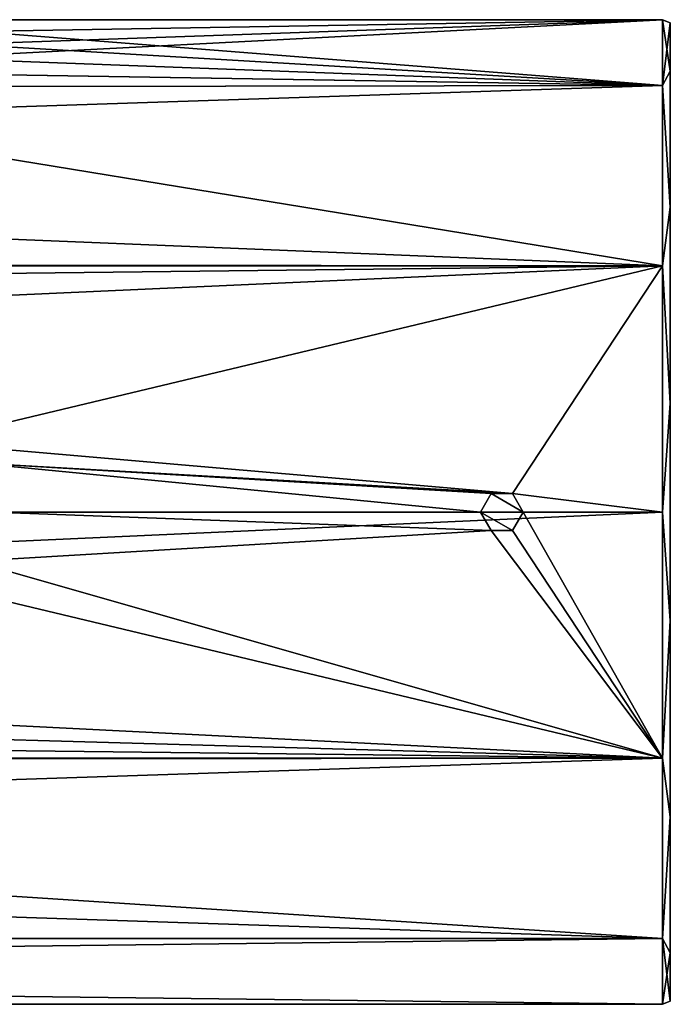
# Model space of a CAD drawing. Header units: metres. Extents: x -128 to 144, y -23 to 81.
# Tile 15 of 24: x 97 to 128, y -23 to 23. Entities that reach past the tile are written whole.
import ezdxf

# ---------------------------------------------------------------- set-up
doc = ezdxf.new("R2010")
doc.units = ezdxf.units.M
doc.layers.add('solid_AVA_2_0_CH', color=7, linetype='CONTINUOUS')

msp = doc.modelspace()

# ---------------------------------------------------------------- linework, layer by layer
at = {"layer": 'solid_AVA_2_0_CH'}
for points in [[(82.489113, 20.664145, 10.099167), (127.5, 19.918585, 11.5), (127.5, 23)], [(85.12529, 21.511217, 8.140489), (82.489113, 20.664145, 10.099167), (127.5, 23)], [(87.077309, 22.30423, 5.614385), (85.12529, 21.511217, 8.140489), (127.5, 23)], [(87.071465, 22.301676, -5.624519), (88.578697, 23), (127.5, 19.918585, -11.5)], [(88.578697, 23), (87.077309, 22.30423, 5.614385), (127.5, 23)], [(127.5, 19.918585, -11.5), (88.578697, 23), (127.5, 23)], [(127.853554, 22.853554, 0), (127.5, 23), (127.5, 19.918585, 11.5)], [(127.853554, 20.59034, -9.915785), (127.5, 19.918585, -11.5), (127.5, 23)], [(127.853554, 20.59034, -9.915785), (127.5, 23), (127.853554, 22.853554, 0)], [(127.853554, 22.853554, 0), (127.5, 19.918585, 11.5), (127.853554, 20.59034, 9.915785)], [(85.115234, 21.507454, -8.150426), (87.071465, 22.301676, -5.624519), (127.5, 19.918585, -11.5)], [(82.473, 20.659796, -10.108059), (85.115234, 21.507454, -8.150426), (127.5, 19.918585, -11.5)], [(76.491196, 19.8428, -11.630275), (82.473, 20.659796, -10.108059), (127.5, 19.918585, -11.5)], [(82.489113, 20.664145, 10.099167), (76.508438, 19.842794, 11.630284), (127.5, 19.918585, 11.5)], [(127.853554, 20.59034, 9.915785), (127.5, 19.918585, 11.5), (127.853554, 14.248958, 17.867628)], [(127.853554, 14.248958, -17.867628), (127.5, 19.918585, -11.5), (127.853554, 20.59034, -9.915785)], [(-127.5, 11.5, 19.918585), (127.5, 11.5, 19.918585), (127.5, 19.918585, 11.5)], [(76.508438, 19.842794, 11.630284), (-127.5, 11.5, 19.918585), (127.5, 19.918585, 11.5)], [(-76.508804, 19.8428, -11.630275), (76.491196, 19.8428, -11.630275), (127.5, 11.5, -19.918585)], [(0.008762, 11.62192, -19.847694), (-76.508804, 19.8428, -11.630275), (127.5, 11.5, -19.918585)], [(76.491196, 19.8428, -11.630275), (127.5, 19.918585, -11.5), (127.5, 11.5, -19.918585)], [(127.853554, 14.248958, 17.867628), (127.5, 19.918585, 11.5), (127.5, 11.5, 19.918585)], [(127.853554, 14.248958, -17.867628), (127.5, 11.5, -19.918585), (127.5, 19.918585, -11.5)], [(127.853554, 14.248958, 17.867628), (127.5, 11.5, 19.918585), (127.853554, 5.085394, 22.280567)], [(127.853554, 5.085394, -22.280567), (127.5, 11.5, -19.918585), (127.853554, 14.248958, -17.867628)], [(-127.5, 0, 23), (127.5, 0, 23), (127.5, 11.5, 19.918585)], [(-127.5, 11.5, 19.918585), (-127.5, 0, 23), (127.5, 11.5, 19.918585)], [(5.983977, 10.09232, -20.667488), (0.008762, 11.62192, -19.847694), (127.5, 11.5, -19.918585)], [(93.003883, 3.249996, -22.769222), (5.983977, 10.09232, -20.667488), (127.5, 11.5, -19.918585)], [(120.499962, 0.866045, -22.983688), (93.003883, 3.249996, -22.769222), (127.5, 11.5, -19.918585)], [(120.499962, 0.866045, -22.983688), (127.5, 11.5, -19.918585), (127.5, 0, -23)], [(127.853554, 5.085394, 22.280567), (127.5, 11.5, 19.918585), (127.5, 0, 23)], [(127.853554, 5.085394, -22.280567), (127.5, 0, -23), (127.5, 11.5, -19.918585)], [(127.853554, 5.085394, 22.280567), (127.5, 0, 23), (127.853554, -5.085394, 22.280567)], [(127.853554, -5.085394, -22.280567), (127.5, 0, -23), (127.853554, 5.085394, -22.280567)], [(120.499962, 0.866045, -22.983688), (95.299454, 2.296742, -22.885038), (93.003883, 3.249996, -22.769222)], [(119, 0, -23), (96.25, 0, -23), (95.299454, 2.296742, -22.885038)], [(119.500092, 0.866075, -22.983688), (119, 0, -23), (95.299454, 2.296742, -22.885038)], [(120.499962, 0.866045, -22.983688), (119.500092, 0.866075, -22.983688), (95.299454, 2.296742, -22.885038)], [(119, 0, -22.287199), (119, 0, -23), (119.500092, 0.866075, -22.983688)], [(119.500061, 0.866061, -22.270365), (119, 0, -22.287199), (119.500092, 0.866075, -22.983688)], [(119.500061, 0.866061, -22.270365), (121, 0, -22.287199), (119, 0, -22.287199)], [(120.499939, 0.866063, -22.270365), (119.500061, 0.866061, -22.270365), (119.500092, 0.866075, -22.983688)], [(120.499939, 0.866063, -22.270365), (121, 0, -22.287199), (119.500061, 0.866061, -22.270365)], [(120.499939, 0.866063, -22.270365), (119.500092, 0.866075, -22.983688), (120.499962, 0.866045, -22.983688)], [(120.499939, 0.866063, -22.270365), (120.499962, 0.866045, -22.983688), (121, 0, -23)], [(120.499939, 0.866063, -22.270365), (121, 0, -23), (121, 0, -22.287199)], [(121, 0, -23), (120.499962, 0.866045, -22.983688), (127.5, 0, -23)], [(119, 0, -22.287199), (121, 0, -22.287199), (120.499611, -0.86625, -22.270357)], [(120.499611, -0.86625, -22.270357), (121, 0, -22.287199), (120.499916, -0.866071, -22.983688)], [(121, 0, -22.287199), (121, 0, -23), (120.499916, -0.866071, -22.983688)], [(121, 0, -23), (127.5, 0, -23), (127.5, -11.5, -19.918585)], [(127.853554, -5.085394, -22.280567), (127.5, -11.5, -19.918585), (127.5, 0, -23)], [(-127.5, -11.5, 19.918585), (127.5, -11.5, 19.918585), (127.5, 0, 23)], [(-127.5, 0, 23), (-127.5, -11.5, 19.918585), (127.5, 0, 23)], [(119.500038, -0.866045, -22.983688), (95.298119, -2.298075, -22.884905), (96.25, 0, -23)], [(119.500038, -0.866045, -22.983688), (96.25, 0, -23), (119, 0, -23)], [(119.500404, -0.866259, -22.270357), (119.500038, -0.866045, -22.983688), (119, 0, -23)], [(119, 0, -22.287199), (119.500404, -0.866259, -22.270357), (119, 0, -23)], [(119, 0, -22.287199), (120.499611, -0.86625, -22.270357), (119.500404, -0.866259, -22.270357)], [(120.499916, -0.866071, -22.983688), (121, 0, -23), (127.5, -11.5, -19.918585)], [(127.853554, -5.085394, 22.280567), (127.5, 0, 23), (127.5, -11.5, 19.918585)], [(119.500038, -0.866045, -22.983688), (127.5, -11.5, -19.918585), (95.298119, -2.298075, -22.884905)], [(119.500038, -0.866045, -22.983688), (120.499916, -0.866071, -22.983688), (127.5, -11.5, -19.918585)], [(120.499611, -0.86625, -22.270357), (120.499916, -0.866071, -22.983688), (119.500038, -0.866045, -22.983688)], [(119.500404, -0.866259, -22.270357), (120.499611, -0.86625, -22.270357), (119.500038, -0.866045, -22.983688)], [(93.000275, -3.25, -22.769222), (95.298119, -2.298075, -22.884905), (127.5, -11.5, -19.918585)], [(93.000275, -3.25, -22.769222), (127.5, -11.5, -19.918585), (10.563795, -5.62047, -22.302698)], [(127.853554, -5.085394, 22.280567), (127.5, -11.5, 19.918585), (127.853554, -14.248958, 17.867628)], [(127.853554, -14.248958, -17.867628), (127.5, -11.5, -19.918585), (127.853554, -5.085394, -22.280567)], [(8.609144, -8.144323, -21.509766), (10.563795, -5.62047, -22.302698), (127.5, -11.5, -19.918585)], [(5.969097, -10.100443, -20.663519), (8.609144, -8.144323, -21.509766), (127.5, -11.5, -19.918585)], [(-0.008772, -11.621921, -19.847694), (5.969097, -10.100443, -20.663519), (127.5, -11.5, -19.918585)], [(-127.5, -19.918585, 11.5), (127.5, -19.918585, 11.5), (127.5, -11.5, 19.918585)], [(-127.5, -11.5, 19.918585), (-127.5, -19.918585, 11.5), (127.5, -11.5, 19.918585)], [(-127.5, -19.918585, -11.5), (-127.5, -11.5, -19.918585), (127.5, -19.918585, -11.5)], [(-0.008772, -11.621921, -19.847694), (127.5, -19.918585, -11.5), (-127.5, -11.5, -19.918585)], [(-0.008772, -11.621921, -19.847694), (127.5, -11.5, -19.918585), (127.5, -19.918585, -11.5)], [(127.853554, -14.248958, 17.867628), (127.5, -11.5, 19.918585), (127.5, -19.918585, 11.5)], [(127.853554, -14.248958, -17.867628), (127.5, -19.918585, -11.5), (127.5, -11.5, -19.918585)], [(127.853554, -14.248958, 17.867628), (127.5, -19.918585, 11.5), (127.853554, -20.59034, 9.915785)], [(127.853554, -20.59034, -9.915785), (127.5, -19.918585, -11.5), (127.853554, -14.248958, -17.867628)], [(-127.5, -23), (127.5, -23), (127.5, -19.918585, 11.5)], [(-127.5, -19.918585, 11.5), (-127.5, -23), (127.5, -19.918585, 11.5)], [(-127.5, -19.918585, -11.5), (127.5, -23), (-127.5, -23)], [(-127.5, -19.918585, -11.5), (127.5, -19.918585, -11.5), (127.5, -23)], [(127.853554, -20.59034, 9.915785), (127.5, -19.918585, 11.5), (127.5, -23)], [(127.853554, -22.853554, 0), (127.5, -23), (127.5, -19.918585, -11.5)], [(127.853554, -20.59034, -9.915785), (127.853554, -22.853554, 0), (127.5, -19.918585, -11.5)], [(127.853554, -20.59034, 9.915785), (127.5, -23), (127.853554, -22.853554, 0)]]:
    msp.add_3dface(points, dxfattribs=at)

doc.saveas('drawing.dxf')
